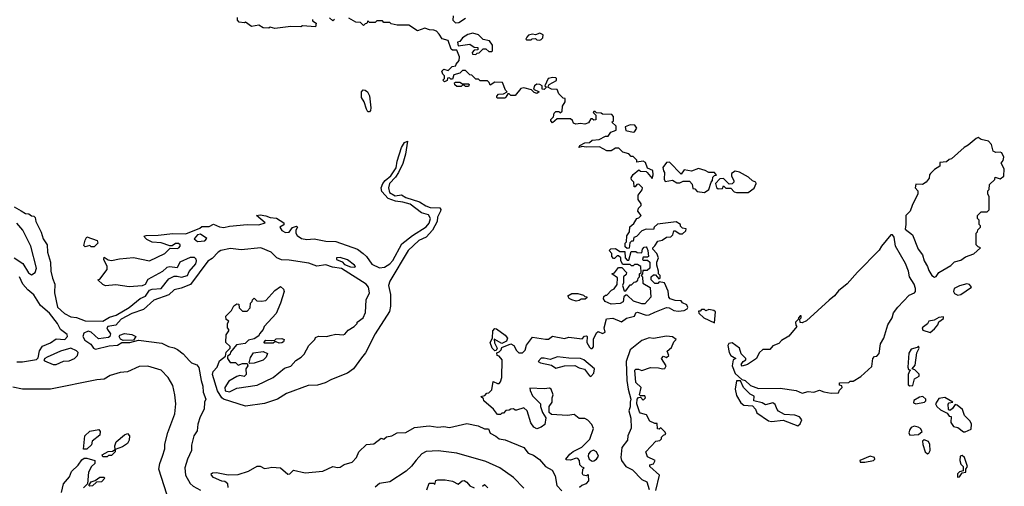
# Model space of a CAD drawing. Extents: x 2087054 to 2277909, y 548907 to 753496.
# Tile 92 of 256: x 2200805 to 2207563, y 611689 to 614889. Entities that reach past the tile are written whole.
import ezdxf

# ---------------------------------------------------------------- set-up
doc = ezdxf.new("R2010")
doc.units = 0

msp = doc.modelspace()

# ---------------------------------------------------------------- linework, layer by layer
at = {"layer": '0CON20XD'}
for points in [[(2203780, 614915), (2203776.7, 614885), (2203796.4, 614866.4), (2203819.5, 614870.5), (2203865, 614900)], [(2202815, 614890), (2202815, 614880), (2202840, 614865), (2202835, 614840), (2202745, 614846.7), (2202735, 614840), (2202665, 614842.5), (2202555, 614827.5), (2202525, 614837.5), (2202515, 614830), (2202475, 614832.5), (2202445, 614852.5), (2202395, 614842.5), (2202355, 614872.5), (2202345, 614867.5), (2202311.7, 614871.7), (2202300, 614885), (2202300, 614905)], [(2202965, 614890), (2202955, 614880), (2202931.7, 614901.7)], [(2204141.7, 614358.3), (2204135, 614350), (2204085, 614350), (2204080, 614355), (2204080, 614365), (2204091.7, 614378.3), (2204125, 614380), (2204150, 614395), (2204140, 614405), (2204118.3, 614458.3), (2204065, 614460), (2204035, 614440), (2204028.3, 614458.3), (2204015, 614470), (2203965, 614470), (2203955, 614480), (2203935, 614480), (2203908.3, 614508.3), (2203895, 614510), (2203865, 614540), (2203845, 614540), (2203827, 614523), (2203785, 614510), (2203775, 614480), (2203765, 614480), (2203755, 614490), (2203741.7, 614488.3), (2203738.3, 614471.7), (2203721.7, 614461.7), (2203710, 614475), (2203720, 614485), (2203720, 614505), (2203710, 614515), (2203703, 614537), (2203715, 614550), (2203745, 614540), (2203773, 614567), (2203798.3, 614571.7), (2203800, 614585), (2203821.7, 614608.3), (2203822.5, 614635), (2203805, 614680), (2203775, 614680), (2203767, 614687), (2203746.4, 614746.4), (2203705, 614757.5), (2203685, 614790), (2203665, 614810), (2203647.5, 614817.5), (2203618.3, 614818.3), (2203585, 614830), (2203535, 614812.5), (2203475, 614852.5), (2203395, 614852.5), (2203355, 614860), (2203345, 614870), (2203305, 614870), (2203295, 614880), (2203255, 614880), (2203245, 614870), (2203205, 614870), (2203195, 614880), (2203188.3, 614861.7), (2203175, 614860), (2203165, 614850), (2203145, 614870), (2203113, 614873), (2203065, 614900)], [(2203935, 614650), (2203945, 614660), (2203958.3, 614661.7), (2203985, 614690), (2204005, 614690), (2204025, 614670), (2204045, 614670), (2204050, 614675), (2204050, 614715), (2204030, 614745), (2203985, 614752.5), (2203953.3, 614785), (2203915, 614795.7), (2203881.7, 614788.3), (2203843.3, 614765), (2203825, 614740), (2203810, 614735), (2203815, 614710), (2203895, 614720), (2203925, 614700), (2203948.3, 614698.3), (2203948.3, 614681.7), (2203925, 614680), (2203910, 614665), (2203911.7, 614651.7), (2203935, 614650)], [(2204375, 614747.5), (2204385, 614752.5), (2204396.7, 614765), (2204398, 614785), (2204375, 614797.5), (2204345, 614786.2), (2204325, 614790), (2204298.3, 614781.7), (2204285, 614770), (2204280, 614755), (2204285, 614750), (2204315, 614750), (2204323, 614757), (2204345, 614760), (2204355, 614750), (2204375, 614747.5)], [(2203885, 614430), (2203865, 614430), (2203855, 614440), (2203845, 614440), (2203835, 614430), (2203805, 614430), (2203791.7, 614441.7), (2203790, 614455), (2203795, 614460), (2203825, 614460), (2203845, 614450), (2203885, 614450), (2203890, 614445), (2203885, 614430)], [(2204648.3, 611681.7), (2204663, 611697), (2204695, 611707.5), (2204712.5, 611725), (2204710, 611765), (2204705, 611770), (2204695, 611760), (2204672.5, 611765), (2204667.5, 611775), (2204670, 611805), (2204680, 611815), (2204665, 611820), (2204650, 611835), (2204647.5, 611865), (2204635, 611880), (2204625, 611882.5), (2204585, 611867.5), (2204555, 611870), (2204552.5, 611875), (2204580.7, 611909.3), (2204603, 611927), (2204663.6, 611956.4), (2204718.3, 612011.7), (2204742.5, 612085), (2204733, 612113), (2204705, 612142.5), (2204683, 612153), (2204645, 612152.5), (2204611.7, 612181.7), (2204565, 612173.3), (2204455, 612180), (2204440, 612195), (2204440, 612235), (2204460, 612265), (2204460, 612295), (2204467.5, 612315), (2204453.6, 612353.6), (2204441.2, 612361.2), (2204405, 612356), (2204307.5, 612362.5), (2204308.8, 612345), (2204325, 612310), (2204380, 612255), (2204380, 612235), (2204392.5, 612195), (2204417, 612157), (2204408.3, 612111.7), (2204385, 612093.3), (2204355, 612083.3), (2204333.6, 612093.6), (2204313, 612123), (2204287.5, 612205), (2204266.1, 612226.1), (2204215, 612210), (2204205, 612210), (2204195, 612220), (2204175, 612217.5), (2204165, 612210), (2204141.7, 612208.3), (2204125, 612190), (2204115, 612190), (2204105, 612180), (2204085, 612180), (2204056.4, 612216.4), (2203990, 612275), (2203988.3, 612288.3), (2203970, 612305), (2203998.3, 612311.7), (2204011.7, 612328.3), (2204025, 612330), (2204045, 612350), (2204055, 612407.5), (2204085, 612392.5), (2204095, 612393.8), (2204105.8, 612405), (2204114, 612435), (2204117.5, 612555), (2204095, 612580), (2204082.5, 612585), (2204080, 612605), (2204095, 612610), (2204110, 612625), (2204115, 612640), (2204176.4, 612666.4), (2204197.5, 612655), (2204215, 612620), (2204230, 612605), (2204255, 612603.3), (2204275, 612623.3), (2204282.9, 612657.1), (2204325, 612712.5), (2204415, 612697.5), (2204435, 612697.5), (2204462.5, 612717.5), (2204545, 612701.2), (2204575, 612712.5), (2204665, 612700), (2204681.7, 612718.3), (2204695, 612720), (2204700, 612715), (2204697.5, 612675), (2204715, 612642.5), (2204725, 612633.3), (2204735, 612633.3), (2204742.5, 612645), (2204743, 612697), (2204765, 612740), (2204775, 612750), (2204805, 612736.2), (2204823.3, 612745), (2204816.2, 612775), (2204833, 612837), (2204875, 612841.2), (2204935, 612817.5), (2204968.8, 612841.2), (2205025.7, 612855), (2205035, 612877.5), (2205045, 612883.8), (2205105, 612862.7), (2205125, 612865.2), (2205165, 612883.3), (2205245, 612913.8), (2205262.9, 612912.9), (2205294.2, 612895), (2205325, 612888.7), (2205366.7, 612895), (2205386.7, 612905), (2205390, 612915), (2205383, 612933), (2205355, 612947.5), (2205345, 612960), (2205305, 612962.5), (2205270, 612975), (2205260, 612985), (2205257, 613027), (2205230, 613085), (2205195, 613090), (2205185, 613080), (2205165, 613080), (2205140, 613105), (2205140, 613125), (2205155, 613140), (2205168.3, 613138.3), (2205191.7, 613111.7), (2205200, 613115), (2205200, 613135), (2205190, 613145), (2205190, 613165), (2205177.5, 613205), (2205177.5, 613225), (2205190, 613255), (2205177.5, 613285), (2205150, 613315), (2205150, 613325), (2205165, 613337.5), (2205185, 613370), (2205215, 613377.5), (2205245, 613396.7), (2205275, 613400), (2205287, 613413), (2205295, 613440), (2205305, 613440), (2205335, 613420), (2205355, 613420), (2205378.3, 613441.7), (2205380, 613455), (2205355, 613460), (2205341.7, 613471.7), (2205340, 613485), (2205311.7, 613501.7), (2205183, 613487), (2205160, 613465), (2205155, 613450), (2205105, 613452.5), (2205075, 613440), (2205038.3, 613401.7), (2205020, 613395), (2205015, 613370), (2205005, 613370), (2204991.7, 613358.3), (2204988.3, 613321.7), (2204975, 613320), (2204961.7, 613331.7), (2204960, 613355), (2204970, 613365), (2204973, 613407), (2204990, 613435), (2204991.7, 613468.3), (2205019.3, 613490.7), (2205040, 613525), (2205055, 613530), (2205070, 613545), (2205047.5, 613575), (2205053, 613597), (2205070, 613615), (2205070, 613625), (2205050, 613655), (2205050, 613685), (2205078.3, 613721.7), (2205080, 613735), (2205055, 613760), (2205041.7, 613758.3), (2205028.3, 613741.7), (2205021.7, 613741.7), (2205020, 613775), (2205005, 613790), (2205002.5, 613805), (2205015, 613827.5), (2205055, 613860), (2205065, 613850), (2205105, 613847.5), (2205111.7, 613841.7), (2205145, 613800), (2205152.5, 613825), (2205150, 613855), (2205115, 613870), (2205099.3, 613909.3), (2205085, 613917.5), (2205041.7, 613911.7), (2205040, 613925), (2205015, 613950), (2205001.7, 613951.7), (2204985, 613970), (2204945, 613980), (2204917, 614007), (2204895, 614007.5), (2204865, 613990), (2204835, 613990), (2204785, 614017.5), (2204693.8, 614013.8), (2204665, 614020), (2204641.7, 614011.7), (2204650, 614025), (2204685, 614043.3), (2204715, 614047.5), (2204735, 614062.5), (2204781.7, 614068.3), (2204825, 614090), (2204845, 614090), (2204861.7, 614118.3), (2204898.3, 614131.7), (2204898.3, 614158.3), (2204870, 614185), (2204880, 614195), (2204880, 614225), (2204868.3, 614238.3), (2204805, 614240), (2204797, 614247), (2204765, 614250), (2204755, 614260), (2204745, 614260), (2204741.7, 614251.7), (2204760, 614235), (2204758.3, 614201.7), (2204745, 614200), (2204735, 614210), (2204725, 614210), (2204708.3, 614181.7), (2204685, 614172.5), (2204655, 614177.5), (2204623, 614173), (2204605, 614180), (2204598.3, 614198.3), (2204585, 614210), (2204495, 614210), (2204461.7, 614181.7), (2204450, 614195), (2204450, 614205), (2204468.3, 614221.7), (2204473, 614247), (2204485, 614260), (2204505, 614260), (2204515, 614250), (2204528.3, 614261.7), (2204530, 614295), (2204550, 614325), (2204548.3, 614348.3), (2204535, 614350), (2204505, 614380), (2204495, 614410), (2204455, 614412.5), (2204430, 614425), (2204440, 614445), (2204488.3, 614471.7), (2204490, 614485), (2204485, 614490), (2204465, 614492.5), (2204433.3, 614485), (2204410, 614435), (2204420, 614425), (2204405, 614410), (2204391.7, 614411.7), (2204390, 614435), (2204375, 614443.3), (2204355, 614446.2), (2204337.5, 614435), (2204331.7, 614411.7), (2204370, 614395), (2204355, 614382.5), (2204335, 614390), (2204317.5, 614407.5), (2204265, 614422.5), (2204243.6, 614416.4), (2204205, 614370), (2204175, 614370), (2204165, 614380), (2204155, 614380), (2204141.7, 614358.3)], [(2203205, 614257.5), (2203195, 614257.5), (2203184.1, 614274.1), (2203168.8, 614325), (2203151.2, 614355), (2203150, 614395), (2203163, 614407), (2203175, 614406.7), (2203192.5, 614395), (2203206.1, 614366.1), (2203216, 614284), (2203212.5, 614265), (2203205, 614257.5)], [(2205015, 614117.5), (2205025, 614120), (2205040, 614145), (2205026.1, 614166.1), (2204995, 614167.5), (2204960, 614155), (2204965, 614130), (2205015, 614117.5)], [(2200766.4, 613606.4), (2200815, 613578.8), (2200845, 613560), (2200867, 613557), (2200885, 613542.5), (2200901.7, 613541.7), (2200911.7, 613531.7), (2200916.2, 613505), (2200951.7, 613431.7), (2200965.8, 613385), (2200994.2, 613344.2), (2200994.4, 613295), (2201015.6, 613225), (2201018.6, 613165), (2201028.9, 613115), (2201045.7, 613075), (2201042.5, 613015), (2201065, 612917.5), (2201113.1, 612873.1), (2201155, 612850), (2201195, 612846.9), (2201255, 612824.5), (2201375, 612821.1), (2201420.5, 612849.5), (2201466.8, 612863.2), (2201555.9, 612914.1), (2201632.7, 612977.3), (2201667.8, 612992.2), (2201696.5, 613033.5), (2201715, 613040.6), (2201775, 613044.4), (2201828.6, 613111.4), (2201865, 613129.2), (2201885, 613129.2), (2201915, 613123.1), (2201956.2, 613135), (2201967.7, 613162.3), (2202013.8, 613215), (2202018.8, 613235), (2202015, 613247.5), (2202005, 613256.7), (2201975, 613258.8), (2201903.3, 613225), (2201885, 613187.5), (2201835, 613193.8), (2201815, 613188.8), (2201785, 613162), (2201685, 613106.2), (2201665, 613073.3), (2201645, 613064), (2201555, 613055.8), (2201465, 613070), (2201393.8, 613063.8), (2201375, 613072.5), (2201340, 613105), (2201355, 613110), (2201404, 613175), (2201404, 613195), (2201383.3, 613245), (2201385, 613260), (2201412, 613242), (2201435, 613236.2), (2201490.5, 613249.5), (2201585, 613256.7), (2201695, 613234), (2201800, 613285), (2201838.3, 613321.7), (2201885, 613318.8), (2201897.5, 613325), (2201906.7, 613335), (2201906.7, 613345), (2201895, 613353.3), (2201875, 613353.3), (2201851.7, 613338.3), (2201835, 613337.5), (2201775, 613358), (2201715, 613363.3), (2201678.3, 613381.7), (2201662.5, 613395), (2201660, 613405), (2201671.7, 613408.3), (2201755, 613410.8), (2201855, 613422.9), (2201945, 613421.2), (2202041.7, 613458.3), (2202055, 613470), (2202105, 613470), (2202135, 613487.5), (2202175, 613467.5), (2202205, 613462.5), (2202245, 613473.8), (2202365, 613484.2), (2202445, 613481.2), (2202490, 613495), (2202430, 613545), (2202455, 613550), (2202495, 613543.8), (2202525, 613531.2), (2202567.3, 613527.3), (2202617.5, 613495), (2202618.3, 613481.7), (2202590, 613465), (2202603.6, 613443.6), (2202628.3, 613428.3), (2202655, 613432.5), (2202676.7, 613463.3), (2202705, 613472.5), (2202712.5, 613465), (2202701.2, 613445), (2202699.2, 613425), (2202708.9, 613408.9), (2202738.3, 613388.3), (2202775, 613381.1), (2202825.5, 613385.5), (2202905, 613370.9), (2202975, 613366.7), (2203124.3, 613314.3), (2203161.2, 613285), (2203185.8, 613265), (2203222.7, 613212.7), (2203275, 613186.4), (2203309.5, 613190.5), (2203344.4, 613215), (2203365, 613238.1), (2203428.7, 613351.3), (2203500.4, 613409.6), (2203595, 613467.1), (2203616.5, 613493.5), (2203623.8, 613525), (2203611.1, 613551.1), (2203563.8, 613563.8), (2203485, 613622.5), (2203435, 613638), (2203385, 613643.3), (2203335, 613662), (2203289.8, 613709.8), (2203286.5, 613735), (2203298.1, 613765), (2203313.9, 613786.1), (2203352.1, 613817.9), (2203388, 613872), (2203395, 613917.5), (2203425, 614012.5), (2203445, 614046.2), (2203467.5, 614055), (2203453, 613967), (2203435, 613902.5), (2203405, 613840), (2203385, 613808.8), (2203343.7, 613766.3), (2203335.5, 613735), (2203343.2, 613703.2), (2203381.4, 613681.4), (2203425, 613687.5), (2203455, 613668.9), (2203548.7, 613638.7), (2203592.1, 613612.1), (2203621.7, 613601.7), (2203689.3, 613599.3), (2203696, 613586), (2203694, 613575), (2203671.9, 613535), (2203671.2, 613505), (2203638.5, 613445), (2203595, 613398.1), (2203545, 613374.4), (2203470.5, 613305), (2203344.4, 613095), (2203336.7, 613065), (2203350, 613005), (2203350.8, 612925), (2203342.1, 612887.9), (2203245.7, 612735), (2203178.8, 612605), (2203150.3, 612569.7), (2203095.7, 612494.3), (2203055, 612464), (2202945, 612421.2), (2202901.7, 612398.3), (2202848.3, 612381.7), (2202785, 612378.8), (2202635.7, 612324.3), (2202575, 612287.1), (2202485, 612255.6), (2202355, 612239.2), (2202203.3, 612285), (2202191.2, 612295), (2202163, 612343), (2202127.5, 612455), (2202133.3, 612475), (2202160, 612505), (2202175, 612550), (2202218.3, 612581.7), (2202221.7, 612608.3), (2202250, 612635), (2202248.3, 612648.3), (2202220, 612675), (2202223, 612727), (2202240, 612755), (2202240, 612765), (2202230, 612775), (2202230, 612805), (2202240, 612820), (2202221.7, 612831.7), (2202220, 612855), (2202257.5, 612895), (2202273.6, 612926.4), (2202295, 612940), (2202308.3, 612938.3), (2202311.7, 612911.7), (2202335, 612890), (2202365, 612890), (2202387, 612913), (2202390, 612945), (2202400, 612955), (2202401.7, 612968.3), (2202415, 612980), (2202431.7, 612961.7), (2202465, 612957.5), (2202495, 612963.3), (2202555, 613032.5), (2202595, 613060), (2202615, 613040), (2202620, 613025), (2202593.8, 612945), (2202566.1, 612873.9), (2202483.3, 612785), (2202476.1, 612763.9), (2202450, 612735), (2202445, 612720), (2202415, 612700), (2202375, 612690), (2202351.7, 612668.3), (2202291.7, 612658.3), (2202251.7, 612608.3), (2202250, 612595), (2202231.7, 612578.3), (2202230, 612565), (2202248.3, 612538.3), (2202287, 612537), (2202305, 612520), (2202335, 612530), (2202365, 612530), (2202370, 612515), (2202357.5, 612495), (2202360, 612455), (2202345, 612442.5), (2202315, 612447.5), (2202295, 612442.5), (2202240.7, 612409.3), (2202212.5, 612365), (2202215, 612342.5), (2202245, 612337.5), (2202295, 612361.2), (2202435, 612382), (2202545, 612434.2), (2202621.4, 612498.6), (2202666.5, 612513.5), (2202699.4, 612550.6), (2202736.2, 612575), (2202756.7, 612595), (2202790, 612655), (2202830, 612695), (2202835, 612710), (2202855, 612717.5), (2202913, 612717), (2202935, 612723.3), (2202975, 612732.5), (2203025, 612727.5), (2203037, 612733), (2203060, 612760), (2203100, 612785), (2203120, 612805), (2203120, 612815), (2203163.3, 612845), (2203178.3, 612881.7), (2203183.6, 612966.4), (2203206.2, 613015), (2203200, 613055), (2203182.5, 613075), (2203013.1, 613183.1), (2202952.5, 613192.5), (2202905, 613208), (2202845, 613198.8), (2202788.6, 613218.6), (2202655, 613238.6), (2202600.7, 613240.7), (2202570, 613255), (2202530, 613295), (2202460, 613325), (2202325, 613310), (2202250.5, 613319.5), (2202185, 613305.8), (2202166.7, 613295), (2202125, 613251.2), (2202095, 613233.8), (2201977.3, 613072.7), (2201913, 613047), (2201865, 613036.2), (2201827.7, 613002.3), (2201724.6, 612965.4), (2201655, 612900.8), (2201575, 612873.1), (2201500, 612835), (2201465, 612794), (2201410, 612785), (2201403.8, 612775), (2201406.7, 612765), (2201428.8, 612735), (2201423.6, 612716.4), (2201415, 612710), (2201345, 612700), (2201295.6, 612745.6), (2201275, 612753.1), (2201245, 612738.1), (2201238.1, 612715), (2201251.1, 612691.1), (2201292.7, 612662.7), (2201311.2, 612635), (2201325, 612630), (2201418.2, 612651.8), (2201475, 612656.9), (2201505.8, 612674.2), (2201560, 612675), (2201619.3, 612690.7), (2201779.2, 612669.2), (2201825, 612646.3), (2201865, 612638.6), (2201887.7, 612627.7), (2201927.8, 612597.8), (2201969.9, 612549.9)], [(2207085, 613123.3), (2207095, 613127.5), (2207114.2, 613155.8), (2207196.2, 613203.8), (2207220.8, 613229.2), (2207265, 613240), (2207297.9, 613262.1), (2207355, 613282.9), (2207400, 613325), (2207385, 613330), (2207370, 613345), (2207370, 613425), (2207380, 613435), (2207381.7, 613448.3), (2207400, 613465), (2207400, 613475), (2207390, 613485), (2207390, 613515), (2207380, 613525), (2207380, 613545), (2207405, 613570), (2207445, 613570), (2207460, 613585), (2207460, 613675), (2207450, 613695), (2207450, 613715), (2207460, 613725), (2207461.7, 613758.3), (2207498.3, 613791.7), (2207501.7, 613808.3), (2207535, 613797.5), (2207560, 613815), (2207563.3, 613865), (2207542.5, 613905), (2207555.9, 613924.1), (2207560, 613945), (2207545.9, 613975.9), (2207535, 613981.2), (2207505, 613978.8), (2207486.7, 613986.7), (2207475, 614032.5), (2207455.9, 614055.9), (2207405, 614067.5), (2207385, 614080), (2207370, 614075), (2207315, 614027.5), (2207287, 614013), (2207200, 613935), (2207185, 613930), (2207167, 613913), (2207121.7, 613908.3), (2207120, 613885), (2207085, 613862.5), (2207057.5, 613835), (2207050, 613825), (2207047, 613803), (2207026.4, 613773.6), (2207001.7, 613758.3), (2206955, 613760), (2206952.5, 613735), (2206970, 613715), (2206970, 613695), (2206930, 613615), (2206917.5, 613575), (2206887.5, 613545), (2206886.9, 613483.1), (2206882.2, 613452.2), (2206932.7, 613412.7), (2206972.9, 613315), (2207002.2, 613275), (2207013.1, 613235), (2207037.1, 613197.1), (2207045, 613167.5), (2207065, 613133.3), (2207085, 613123.3)], [(2205505, 613703.3), (2205536.1, 613723.9), (2205550, 613775), (2205560, 613785), (2205561.7, 613808.3), (2205575, 613820), (2205588.3, 613821.7), (2205575, 613840), (2205535, 613840), (2205510, 613855), (2205465, 613867.5), (2205415, 613850), (2205365, 613860), (2205345, 613830), (2205265, 613912.5), (2205245, 613910), (2205220, 613875), (2205223, 613853), (2205231.7, 613841.7), (2205227.5, 613795), (2205235, 613780), (2205285, 613787.5), (2205315, 613770), (2205335, 613770), (2205358.3, 613781.7), (2205401.7, 613781.7), (2205421.7, 613761.7), (2205425, 613730), (2205438.3, 613728.3), (2205455, 613710), (2205505, 613703.3)], [(2205805, 613703.8), (2205847.3, 613732.7), (2205860, 613765), (2205857.5, 613775), (2205835, 613783.3), (2205808.3, 613808.3), (2205745, 613842.5), (2205715, 613850), (2205690, 613835), (2205690, 613815), (2205706.7, 613785), (2205706.7, 613775), (2205695, 613762.5), (2205675, 613760), (2205635, 613800), (2205611.7, 613798.3), (2205580, 613765), (2205588.3, 613738.3), (2205598.3, 613728.3), (2205628.3, 613731.7), (2205635, 613750), (2205652.5, 613732.5), (2205685, 613732.5), (2205709.3, 613709.3), (2205723.9, 613703.9), (2205805, 613703.8)], [(2200766.7, 613255), (2200826.6, 613216.6), (2200865, 613153.3), (2200885, 613138.8), (2200911.2, 613155), (2200920.8, 613185), (2200880.6, 613335), (2200825.8, 613445), (2200785, 613492.5)], [(2201315, 613330), (2201295, 613330), (2201285, 613340), (2201255, 613330), (2201245, 613340), (2201253, 613377), (2201265, 613400), (2201336.7, 613375), (2201340, 613355), (2201315, 613330)], [(2202025, 613367.5), (2202075, 613372.5), (2202088.3, 613388.3), (2202045, 613417.5), (2202025, 613412.5), (2202003.3, 613385), (2202025, 613367.5)], [(2206375, 612327.5), (2206425, 612330), (2206431.7, 612348.3), (2206450, 612365), (2206448.3, 612378.3), (2206431.7, 612381.7), (2206431.7, 612398.3), (2206495, 612400), (2206505, 612410), (2206525, 612410), (2206579.3, 612440.7), (2206655, 612510), (2206660, 612565), (2206671.7, 612578.3), (2206688.3, 612581.7), (2206705, 612600), (2206713.8, 612666.2), (2206736.2, 612705), (2206763.1, 612796.9), (2206792.5, 612845), (2206802.8, 612877.2), (2206832.1, 612917.9), (2206910, 613000), (2206946.7, 613015), (2206953.3, 613025), (2206953.8, 613045), (2206943.8, 613075), (2206913.3, 613125), (2206906, 613165), (2206885, 613216.7), (2206816.1, 613336.1), (2206807.9, 613397.9), (2206795, 613413.3), (2206785, 613413.3), (2206720, 613335), (2206705, 613307.5), (2206555, 613156.7), (2206483.9, 613076.1), (2206425, 613030), (2206396.7, 612995), (2206360, 612965), (2206205, 612822.5), (2206175, 612810), (2206161.7, 612811.7), (2206160, 612835), (2206170, 612845), (2206168.3, 612858.3), (2206161.7, 612858.3), (2206150, 612845), (2206148.3, 612831.7), (2206130, 612815), (2206133, 612793), (2206140, 612785), (2206085, 612717.5), (2206035, 612687.5), (2206015, 612667.5), (2205975, 612652.5), (2205953.6, 612626.4), (2205905, 612627.5), (2205880, 612605), (2205862.5, 612565), (2205800, 612525), (2205765, 612513.3), (2205757.5, 612525), (2205770, 612545), (2205790, 612555), (2205790, 612565), (2205756.4, 612596.4), (2205746, 612636), (2205695, 612672.5), (2205671.7, 612668.3), (2205666.2, 612653.8), (2205675, 612606.7), (2205685, 612586.7), (2205720, 612565), (2205703, 612557), (2205695.6, 612515), (2205715, 612462.5), (2205760.7, 612420.7), (2205785, 612413.8), (2205820.9, 612380.9), (2205875, 612360), (2206025, 612362.5), (2206135, 612346), (2206175, 612328), (2206217.7, 612337.7), (2206255.9, 612334.1), (2206295, 612346.7), (2206325, 612337.5), (2206375, 612327.5)], [(2204865, 612937.5), (2204822.5, 612955), (2204812.5, 612975), (2204815, 612990), (2204825, 613000), (2204835, 613000), (2204867, 613033), (2204886.4, 613043.6), (2204907, 613073), (2204908.3, 613118.3), (2204870, 613145), (2204888.3, 613151.7), (2204915, 613190), (2204938.3, 613188.3), (2204970, 613155), (2204968.3, 613141.7), (2204950, 613125), (2204950, 613085), (2204942.5, 613065), (2204955, 613030), (2204965, 613030), (2204995, 613070), (2205005, 613070), (2205021.7, 613088.3), (2205035, 613090), (2205048.3, 613101.7), (2205050, 613115), (2205060, 613125), (2205060, 613145), (2205070, 613155), (2205067.5, 613195), (2205045, 613210), (2205025, 613210), (2205015, 613200), (2205005, 613200), (2204995, 613210), (2204945, 613210), (2204930, 613235), (2204930, 613255), (2204915, 613270), (2204905, 613270), (2204888.3, 613251.7), (2204881.7, 613251.7), (2204870, 613265), (2204870, 613285), (2204850, 613305), (2204861.7, 613318.3), (2204895, 613320), (2204925, 613300), (2204958.3, 613298.3), (2204960, 613255), (2204975, 613240), (2204985, 613240), (2205001.7, 613298.3), (2205035, 613300), (2205043, 613293), (2205075, 613290), (2205080, 613315), (2205091.7, 613328.3), (2205105, 613330), (2205110, 613325), (2205117.5, 613305), (2205120, 613265), (2205115, 613260), (2205085, 613260), (2205080, 613245), (2205085, 613240), (2205115, 613240), (2205130, 613225), (2205130, 613185), (2205111.7, 613168.3), (2205081.7, 613168.3), (2205080, 613145), (2205070, 613135), (2205080, 613125), (2205081.7, 613081.7), (2205131.7, 613051.7), (2205137.5, 612985), (2205095, 612940), (2205075, 612940), (2205018.3, 612958.3), (2204975, 613000), (2204965, 613000), (2204951.7, 612988.3), (2204947, 612953), (2204927, 612943), (2204865, 612937.5)], [(2203105, 613191.2), (2203110, 613195), (2203103.3, 613205), (2203055, 613241.2), (2203005, 613257.5), (2202980, 613255), (2202980, 613245), (2203019.2, 613229.2), (2203035, 613208.8), (2203075, 613194.4), (2203105, 613191.2)], [(2200785, 612543.2), (2200825, 612541.8), (2200920.7, 612559.3), (2200931.1, 612568.9), (2200941.5, 612618.5), (2200960.4, 612649.6), (2201015, 612671.5), (2201055, 612699.6), (2201115.4, 612694.6), (2201132, 612715), (2201130.5, 612730.5), (2201084.2, 612765), (2201064.4, 612805), (2201009.2, 612875), (2200947.7, 612927.7), (2200901.7, 613001.7), (2200861.2, 613035), (2200826, 613075), (2200803.8, 613125)], [(2207245, 613000), (2207265, 613003.8), (2207337.5, 613055), (2207325, 613072.5), (2207307, 613077), (2207255, 613063.8), (2207220, 613045), (2207213.8, 613025), (2207221.4, 613011.4), (2207245, 613000)], [(2204625, 612957.5), (2204595, 612967.5), (2204577, 612977), (2204567.5, 612995), (2204595, 613010), (2204635, 613010), (2204675, 613000), (2204685, 612990), (2204698.3, 612988.3), (2204698.3, 612981.7), (2204687, 612973), (2204658.3, 612971.7), (2204645, 612962.5), (2204625, 612957.5)], [(2205575, 612810), (2205580, 612885), (2205570, 612895), (2205535, 612900), (2205515, 612892.5), (2205505, 612900), (2205485, 612900), (2205475, 612890), (2205465, 612890), (2205467.5, 612875), (2205500, 612845), (2205575, 612810)], [(2207055, 612743.3), (2207085, 612767.5), (2207106.7, 612795), (2207113.3, 612816.7), (2207145, 612840), (2207145, 612850), (2207113, 612847), (2207081.7, 612828.3), (2207045, 612820), (2207036.4, 612803.6), (2207000, 612775), (2207005, 612760), (2207055, 612743.3)], [(2204065, 612617.5), (2204047.5, 612635), (2204033.3, 612675), (2204050, 612705), (2204052.5, 612755), (2204065, 612770), (2204078.3, 612768.3), (2204136.1, 612726.1), (2204152.5, 612705), (2204146.4, 612683.6), (2204115, 612667.5), (2204061.7, 612698.3), (2204063, 612673), (2204082.5, 612635), (2204075, 612620), (2204065, 612617.5)], [(2201515, 612687.5), (2201497, 612697), (2201487.5, 612715), (2201492.5, 612725), (2201525, 612735.8), (2201575, 612728.8), (2201602.5, 612715), (2201585, 612690), (2201515, 612687.5)], [(2202585, 612670), (2202565, 612680), (2202555, 612680), (2202545, 612670), (2202485, 612670), (2202480, 612675), (2202495, 612690), (2202535, 612687.5), (2202555, 612690), (2202565, 612700), (2202605, 612702.5), (2202620, 612695), (2202615, 612680), (2202605, 612672.5), (2202585, 612670)], [(2205170.7, 611660.7), (2205197.5, 611765), (2205130, 611825), (2205130, 611835), (2205155, 611842.5), (2205167.5, 611865), (2205115, 611890), (2205102.5, 611925), (2205171.7, 611998.3), (2205198.3, 612001.7), (2205210, 612015), (2205210, 612025), (2205225, 612040), (2205240, 612045), (2205235, 612060), (2205205, 612090), (2205195, 612080), (2205181.7, 612081.7), (2205180, 612120), (2205165, 612120), (2205130, 612135), (2205108.3, 612178.3), (2205065, 612190), (2205058.3, 612198.3), (2205040, 612255), (2205043, 612287), (2205051.7, 612298.3), (2205065, 612300), (2205085, 612280), (2205100, 612295), (2205095, 612310), (2205065, 612310), (2205060, 612315), (2205070, 612365), (2205035, 612400), (2205027.5, 612485), (2205035, 612492.5), (2205053, 612493), (2205075, 612482.5), (2205135, 612503.3), (2205190.7, 612500.7), (2205216.4, 612493.6), (2205233, 612497), (2205242.5, 612515), (2205210, 612565), (2205225, 612580), (2205245, 612572.5), (2205260, 612585), (2205250, 612615), (2205279.3, 612640.7), (2205295, 612680), (2205310, 612695), (2205285, 612713.3), (2205245, 612719.2), (2205155, 612701.2), (2205125.7, 612705.7), (2205075, 612688.1), (2204995, 612625.5), (2204967.5, 612545), (2204972.3, 612415), (2204980.9, 612355), (2205000.8, 612285), (2204994.5, 612264.5), (2204995.7, 612234.3), (2204985.7, 612205), (2204999.2, 612155), (2205002.3, 612087.7), (2204980, 612035), (2204976.7, 612005), (2204937.5, 611955), (2204931.6, 611885), (2204935, 611864.4), (2204965, 611824.6), (2205010.8, 611800.8), (2205074.6, 611735), (2205108.9, 611718.9), (2205125, 611665.8)], [(2201033.3, 612523.3), (2201055, 612523.8), (2201104.2, 612545.8), (2201145, 612549.7), (2201180, 612565), (2201201.9, 612585), (2201205, 612606.2), (2201195, 612618.6), (2201155, 612636.7), (2201085, 612615.6), (2200992.5, 612575), (2200977.5, 612565), (2200970.8, 612555), (2200975, 612550), (2201033.3, 612523.3)], [(2206915, 612377.5), (2206935, 612380), (2206947.5, 612425), (2206980, 612445), (2206978.3, 612458.3), (2206948.3, 612488.3), (2206930, 612495), (2206951.7, 612518.3), (2206962.5, 612605), (2206980, 612635), (2206975, 612650), (2206965, 612640), (2206925, 612630), (2206908.3, 612601.7), (2206900, 612505), (2206905, 612490), (2206920, 612485), (2206911.7, 612478.3), (2206903.3, 612455), (2206903.3, 612385), (2206915, 612377.5)], [(2201969.9, 612549.9), (2201985, 612534.7), (2202020.8, 612520.8), (2202034, 612504), (2202049.6, 612415), (2202062.6, 612375), (2202062.9, 612335), (2202081.5, 612285), (2202072.4, 612265), (2202072, 612218), (2202044, 612166), (2202027.9, 612115), (2202021.9, 612068.1), (2202000.3, 612035), (2201985, 611970), (2201983.2, 611935), (2201955.4, 611875), (2201938.8, 611815), (2201942.6, 611765), (2201975, 611708.6), (2201995, 611689.4), (2202045, 611662.7)], [(2202385, 612530), (2202380, 612535), (2202388.3, 612571.7), (2202410, 612605), (2202475, 612612.5), (2202505, 612600), (2202497.5, 612575), (2202475, 612552.5), (2202415, 612533.3), (2202385, 612530)], [(2204725, 612442), (2204746, 612464), (2204750.8, 612495), (2204676.7, 612555), (2204655, 612564.2), (2204575, 612566.2), (2204497, 612577), (2204445, 612558.8), (2204405, 612568), (2204383.6, 612566.4), (2204363.3, 612545), (2204380, 612535), (2204455, 612518.8), (2204485, 612498), (2204545, 612514.5), (2204615, 612517.5), (2204645, 612500.8), (2204682.1, 612492.1), (2204715, 612446.2), (2204725, 612442)], [(2201814.8, 611634.8), (2201760.8, 611805), (2201765.5, 611844.5), (2201784.2, 611895), (2201801.8, 611945), (2201802, 611978), (2201822.1, 612057.9), (2201868.9, 612185), (2201876.2, 612255), (2201870.4, 612315), (2201855, 612378.8), (2201823.5, 612435), (2201775.8, 612485), (2201685, 612512.6), (2201625, 612510), (2201545, 612474.6), (2201495, 612469.1), (2201425, 612447.5), (2201385, 612423.4), (2201335, 612418.4), (2201015, 612354.2), (2200824, 612354), (2200757.4, 612367.4)], [(2206145, 612103.8), (2206162, 612118), (2206172.5, 612145), (2206157.5, 612165), (2206125.9, 612175.9), (2206055, 612180), (2206014.1, 612204.1), (2206004.2, 612214.2), (2205990.5, 612250.5), (2205975, 612261.2), (2205925, 612247.5), (2205901.7, 612261.7), (2205843.8, 612273.8), (2205846.2, 612306.2), (2205819.5, 612319.5), (2205773.3, 612365), (2205752.5, 612412.5), (2205725, 612412.5), (2205716.3, 612353.7), (2205725, 612311.4), (2205755, 612261.8), (2205775, 612244.4), (2205835, 612240), (2205855, 612217.5), (2205865, 612193.3), (2205945, 612137.5), (2205965, 612132), (2206045, 612142.5), (2206145, 612103.8)], [(2206955, 612253.1), (2207015, 612264.4), (2207024, 612275), (2207024, 612285), (2207005, 612303.8), (2206980.5, 612299.5), (2206942.5, 612277.5), (2206940.5, 612260.5), (2206955, 612253.1)], [(2207295, 612062.5), (2207335, 612080), (2207337.5, 612115), (2207330, 612135), (2207290, 612175), (2207276.1, 612216.1), (2207240, 612245), (2207225, 612250), (2207208.3, 612221.7), (2207195, 612210), (2207185, 612210), (2207180, 612215), (2207178.3, 612251.7), (2207185, 612260), (2207210, 612265), (2207155, 612297.5), (2207115, 612290), (2207090, 612255), (2207100, 612235), (2207125, 612213.3), (2207170, 612190), (2207185, 612170), (2207198.3, 612168.3), (2207196.7, 612125), (2207215, 612097.5), (2207245, 612092.5), (2207282.5, 612062.5), (2207295, 612062.5)], [(2201265, 611942.5), (2201242.5, 611942.5), (2201252.5, 612035), (2201285, 612067.5), (2201348.3, 612078.3), (2201357.5, 612065), (2201355, 612040), (2201301.7, 611998.3), (2201297, 611973), (2201265, 611942.5)], [(2202235, 611680), (2202232.5, 611705), (2202211.7, 611721.7), (2202193, 611723), (2202135, 611748.8), (2202121.2, 611765), (2202120, 611775), (2202128.3, 611781.7), (2202155, 611783.8), (2202235, 611766.2), (2202305, 611768.8), (2202375, 611792.5), (2202435, 611825.8), (2202455, 611825.8), (2202485, 611810.6), (2202514.5, 611815.5), (2202535, 611819.4), (2202594.5, 611814.5), (2202645, 611771.2), (2202658.2, 611775), (2202685, 611798.6), (2202765, 611780), (2202885, 611793.3), (2202955, 611823.8), (2202985, 611816.7), (2203005, 611818.8), (2203033, 611837), (2203087.5, 611855), (2203117.5, 611885), (2203132.5, 611925), (2203184.1, 611975.9), (2203235, 611980), (2203285, 612017.5), (2203305, 612011.2), (2203322.3, 612027.7), (2203360, 612035), (2203395.4, 612054.6), (2203455, 612057.1), (2203515, 612091.4), (2203615, 612102.2), (2203675, 612093.5), (2203715, 612099.7), (2203755, 612090.8), (2203875, 612118.5), (2203952.2, 612102.2), (2203995, 612081.8), (2204022, 612082), (2204035, 612052.8), (2204072.8, 612032.8), (2204095, 612014.8), (2204136.6, 612006.6), (2204264.2, 611954.2), (2204295, 611915.6), (2204332.4, 611902.4), (2204371.6, 611871.6), (2204415, 611823.2), (2204459.5, 611799.5), (2204480.9, 611760.9), (2204492.5, 611695), (2204526.5, 611656.5)], [(2206915, 612038.6), (2206975, 612043.3), (2207000, 612065), (2206987.5, 612085), (2206972.5, 612095), (2206945, 612100), (2206925, 612091.2), (2206915, 612078.8), (2206907.1, 612055), (2206915, 612038.6)], [(2201405, 611890), (2201375, 611890), (2201370, 611905), (2201413, 611927), (2201441.7, 611928.3), (2201460, 611940), (2201457.5, 611965), (2201467, 611993), (2201525, 612042.5), (2201545, 612050), (2201557.5, 612035), (2201556.7, 612005), (2201545, 611982.5), (2201510.7, 611959.3), (2201460, 611940), (2201460, 611925), (2201435, 611900), (2201415, 611900), (2201405, 611890)], [(2207035, 611912), (2207045, 611916.7), (2207054, 611935), (2207051.2, 611975), (2207043.3, 611995), (2207013.3, 612006.7), (2207002.9, 611997.1), (2207004.3, 611975), (2207020.6, 611925), (2207035, 611912)], [(2201090.8, 611645), (2201104.5, 611705.5), (2201145.8, 611754.2), (2201160.7, 611789.3), (2201205, 611832.5), (2201230.7, 611869.3), (2201248.3, 611881.7), (2201265, 611882.5), (2201320, 611865), (2201320, 611845), (2201297.5, 611825), (2201277.5, 611785), (2201270, 611705), (2201241.7, 611678.3)], [(2204264.4, 611675), (2204195, 611749.4), (2204100.8, 611815), (2204005, 611857.5), (2203805, 611916.7), (2203677.8, 611932.2), (2203595, 611926.2), (2203565, 611910.8), (2203525, 611867.1), (2203493.9, 611826.1), (2203457.7, 611792.3), (2203345, 611718), (2203275, 611707.5), (2203245, 611683.5)], [(2204735, 611861.2), (2204745, 611862), (2204765, 611874.6), (2204777, 611895), (2204765, 611925.5), (2204744.3, 611935.7), (2204722.4, 611927.6), (2204708.8, 611911.2), (2204706, 611895), (2204713.8, 611873.8), (2204735, 611861.2)], [(2206573.6, 611853.6), (2206605, 611853.8), (2206665, 611866.2), (2206673.8, 611875), (2206672, 611885), (2206643.3, 611895), (2206572.5, 611865), (2206573.6, 611853.6)], [(2207241.7, 611751.7), (2207255, 611752.5), (2207275, 611780), (2207300, 611785), (2207300, 611805), (2207310, 611825), (2207290, 611885), (2207275, 611900), (2207260, 611895), (2207257.5, 611865), (2207265, 611840), (2207280, 611825), (2207280, 611795), (2207255, 611786.7), (2207241.2, 611775), (2207241.7, 611751.7)], [(2201285, 611690), (2201280, 611695), (2201295, 611720), (2201321.7, 611728.3), (2201355, 611750), (2201381.7, 611751.7), (2201390, 611745), (2201365, 611720), (2201332.5, 611717.5), (2201305, 611692.5), (2201285, 611690)], [(2203600, 611665), (2203615, 611710), (2203645, 611710), (2203655, 611700), (2203661.7, 611728.3), (2203675, 611732.5), (2203725, 611732.5), (2203775, 611723.3), (2203815, 611702.5), (2203843, 611727), (2203855, 611727.5), (2203875, 611717.5), (2203895, 611692.5), (2203925, 611677.5)], [(2203981.7, 611688.3), (2203995, 611700), (2204017, 611677)]]:
    msp.add_lwpolyline(points, dxfattribs=at)

doc.saveas('drawing.dxf')
